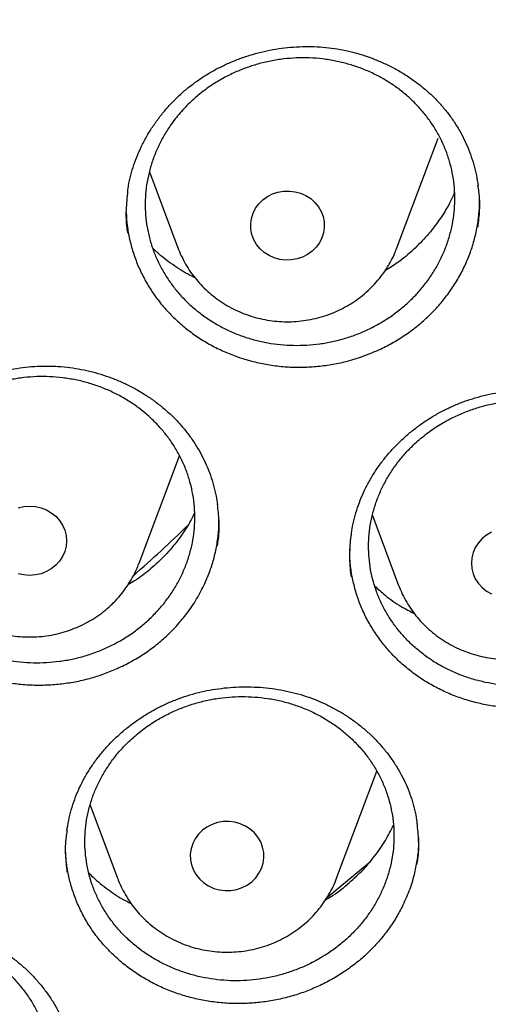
# Model space of a CAD drawing. Header units: millimetres. Extents: x 8 to 1233, y 12 to 1462.
# Tile 51 of 127: x 464.64 to 469.72, y 1260.83 to 1271.51. Entities that reach past the tile are written whole.
import ezdxf

# ---------------------------------------------------------------- set-up
doc = ezdxf.new("R2010")
doc.units = ezdxf.units.MM

msp = doc.modelspace()

# ---------------------------------------------------------------- linework, layer by layer
at = {"color": 7, "linetype": 'Continuous', "lineweight": 30}
for p, q in [((468.73, 1269.039), (469.177, 1270.227)), ((466.044, 1269.863), (466.354, 1269.039)), ((465.792, 1269.488), (465.792, 1269.462)), ((465.933, 1265.619), (466.371, 1266.782)), ((468.463, 1266.134), (468.748, 1265.377)), ((465.933, 1265.619), (465.931, 1265.613)), ((468.748, 1265.377), (468.752, 1265.368)), ((468.075, 1262.199), (468.512, 1263.36)), ((465.401, 1262.992), (465.699, 1262.199)), ((465.699, 1262.199), (465.701, 1262.194))]:
    msp.add_line(p, q, dxfattribs=at)
at = {"color": 7, "linetype": 'Continuous', "lineweight": 30, "flags": 128}
for points in [[(467.888, 1269.092), (467.853, 1269.044), (467.81, 1269.001), (467.76, 1268.965), (467.705, 1268.937), (467.646, 1268.918), (467.584, 1268.907), (467.521, 1268.905), (467.459, 1268.913), (467.399, 1268.93), (467.342, 1268.955), (467.29, 1268.988), (467.245, 1269.029), (467.207, 1269.076), (467.177, 1269.127), (467.156, 1269.183), (467.144, 1269.241), (467.143, 1269.3), (467.151, 1269.358), (467.169, 1269.414), (467.196, 1269.468), (467.231, 1269.516), (467.274, 1269.559), (467.324, 1269.595), (467.379, 1269.623), (467.438, 1269.642), (467.5, 1269.653), (467.563, 1269.655), (467.625, 1269.647), (467.685, 1269.63), (467.742, 1269.605), (467.794, 1269.572), (467.839, 1269.531), (467.877, 1269.484), (467.907, 1269.433), (467.928, 1269.377), (467.94, 1269.319), (467.941, 1269.26), (467.933, 1269.202), (467.915, 1269.146), (467.888, 1269.092)], [(464.621, 1266.217), (464.682, 1266.231), (464.745, 1266.235), (464.808, 1266.231), (464.869, 1266.217), (464.927, 1266.195), (464.98, 1266.164), (465.028, 1266.126), (465.069, 1266.081), (465.101, 1266.031), (465.125, 1265.976), (465.14, 1265.919), (465.145, 1265.86), (465.14, 1265.801), (465.125, 1265.744), (465.101, 1265.69), (465.069, 1265.64), (465.028, 1265.595)], [(469.755, 1265.953), (469.701, 1265.922), (469.654, 1265.884), (469.613, 1265.839)], [(469.613, 1265.839), (469.58, 1265.789), (469.556, 1265.734), (469.541, 1265.677), (469.537, 1265.618), (469.541, 1265.559), (469.556, 1265.502), (469.58, 1265.448), (469.613, 1265.398), (469.654, 1265.353), (469.701, 1265.315), (469.755, 1265.284)], [(465.028, 1265.595), (464.98, 1265.557), (464.927, 1265.526), (464.869, 1265.503), (464.808, 1265.49), (464.745, 1265.485), (464.682, 1265.49), (464.621, 1265.503)], [(466.619, 1262.72), (466.576, 1262.677), (466.541, 1262.628), (466.514, 1262.575), (466.496, 1262.519), (466.488, 1262.46), (466.489, 1262.401), (466.501, 1262.344), (466.522, 1262.288), (466.552, 1262.236), (466.59, 1262.19), (466.635, 1262.149), (466.687, 1262.116), (466.744, 1262.09), (466.804, 1262.074), (466.866, 1262.066), (466.929, 1262.067), (466.991, 1262.078), (467.05, 1262.098), (467.105, 1262.126), (467.155, 1262.162), (467.198, 1262.204), (467.233, 1262.253), (467.26, 1262.306), (467.278, 1262.363), (467.286, 1262.421), (467.285, 1262.48), (467.273, 1262.538), (467.252, 1262.593), (467.222, 1262.645), (467.184, 1262.692), (467.139, 1262.732), (467.087, 1262.766), (467.03, 1262.791), (466.97, 1262.808), (466.908, 1262.815), (466.845, 1262.814), (466.783, 1262.803), (466.724, 1262.783), (466.669, 1262.755), (466.619, 1262.72)], [(467.982, 1262.001), (468.089, 1262.087), (468.446, 1262.385)]]:
    msp.add_lwpolyline(points, dxfattribs=at)
at = {"color": 7, "linetype": 'Continuous', "lineweight": 30}
msp.add_arc((453.119, 1279.94), 19.278, 311.4265, 313.8027, dxfattribs=at)
for points, knots in [([(417.449, 1280.838), (417.446, 1280.803), (417.442, 1280.732), (417.435, 1280.615), (417.429, 1280.49), (417.421, 1280.359), (417.412, 1280.218), (417.405, 1280.067), (417.396, 1279.888), (417.387, 1279.679), (417.379, 1279.439), (417.372, 1279.15), (417.367, 1278.808), (417.366, 1278.409), (417.37, 1277.982), (417.383, 1277.493), (417.406, 1276.951), (417.442, 1276.366), (417.489, 1275.778), (417.547, 1275.193), (417.617, 1274.61), (417.711, 1273.929), (417.837, 1273.152), (418.004, 1272.282), (418.156, 1271.593), (418.279, 1271.082), (418.364, 1270.747), (418.452, 1270.418), (418.539, 1270.103), (418.623, 1269.811), (418.701, 1269.546), (418.775, 1269.307), (418.842, 1269.095), (418.902, 1268.908), (418.955, 1268.748), (419, 1268.613), (419.036, 1268.505), (419.067, 1268.416), (419.096, 1268.33), (419.131, 1268.231), (419.173, 1268.112), (419.227, 1267.962), (419.293, 1267.778), (419.375, 1267.559), (419.469, 1267.311), (419.578, 1267.034), (419.699, 1266.733), (419.829, 1266.419), (420.043, 1265.92), (420.345, 1265.253), (420.733, 1264.458), (421.119, 1263.718), (421.5, 1263.031), (421.892, 1262.362), (422.333, 1261.648), (422.831, 1260.888), (423.393, 1260.084), (423.98, 1259.296), (424.516, 1258.618), (424.997, 1258.039), (425.419, 1257.551), (425.864, 1257.056), (426.333, 1256.555), (426.792, 1256.085), (427.237, 1255.646), (427.665, 1255.238), (428.111, 1254.829), (428.572, 1254.42), (428.987, 1254.066), (429.341, 1253.773), (429.623, 1253.544), (429.887, 1253.335), (430.131, 1253.145), (430.356, 1252.973), (430.568, 1252.813), (430.765, 1252.667), (430.945, 1252.536), (431.081, 1252.438), (431.177, 1252.369), (431.235, 1252.328), (431.285, 1252.292), (431.341, 1252.253), (431.417, 1252.199), (431.517, 1252.13), (431.639, 1252.045), (431.785, 1251.945), (431.952, 1251.831), (432.232, 1251.644), (432.62, 1251.391), (433.116, 1251.079), (433.626, 1250.769), (434.149, 1250.464), (434.686, 1250.162), (435.271, 1249.848), (435.906, 1249.522), (436.592, 1249.187), (437.291, 1248.865), (438.063, 1248.529), (438.902, 1248.189), (439.807, 1247.849), (440.706, 1247.539), (441.599, 1247.257), (442.485, 1247.002), (443.362, 1246.773), (444.234, 1246.567), (445.148, 1246.375), (446.108, 1246.199), (447.115, 1246.042), (448.127, 1245.913), (449.142, 1245.812), (450.16, 1245.739), (451.179, 1245.694), (452.2, 1245.677), (453.22, 1245.688), (454.24, 1245.728), (455.258, 1245.796), (456.274, 1245.891), (457.287, 1246.015), (458.298, 1246.166), (459.301, 1246.345), (460.295, 1246.55), (461.281, 1246.782), (462.264, 1247.042), (463.173, 1247.31), (464.009, 1247.579), (464.779, 1247.845), (465.553, 1248.134), (466.339, 1248.447), (467.137, 1248.788), (467.945, 1249.156), (468.757, 1249.552), (469.573, 1249.975), (470.234, 1250.34), (470.737, 1250.631), (471.075, 1250.831), (471.393, 1251.024), (471.688, 1251.207), (471.96, 1251.38), (472.211, 1251.541), (472.439, 1251.692), (472.647, 1251.831), (472.831, 1251.956), (472.992, 1252.066), (473.13, 1252.162), (473.249, 1252.246), (473.344, 1252.313), (473.426, 1252.372), (473.508, 1252.43), (473.604, 1252.499), (473.726, 1252.588), (473.876, 1252.698), (474.053, 1252.829), (474.248, 1252.976), (474.453, 1253.133), (474.664, 1253.297), (474.942, 1253.516), (475.288, 1253.795), (475.705, 1254.143), (476.137, 1254.516), (476.583, 1254.914), (477.042, 1255.339), (477.465, 1255.746), (477.85, 1256.129), (478.19, 1256.477), (478.52, 1256.825), (478.835, 1257.167), (479.134, 1257.499), (479.431, 1257.84), (479.726, 1258.187), (480.017, 1258.539), (480.287, 1258.875), (480.539, 1259.197), (480.773, 1259.504), (480.99, 1259.795), (481.189, 1260.067), (481.376, 1260.329), (481.562, 1260.594), (481.757, 1260.879), (481.965, 1261.189), (482.184, 1261.524), (482.414, 1261.887), (482.654, 1262.276), (482.903, 1262.693), (483.139, 1263.104), (483.362, 1263.505), (483.571, 1263.892), (483.781, 1264.294), (483.984, 1264.698), (484.192, 1265.127), (484.399, 1265.57), (484.602, 1266.024), (484.784, 1266.45), (484.948, 1266.848), (485.094, 1267.216), (485.224, 1267.555), (485.32, 1267.815), (485.387, 1268), (485.428, 1268.114), (485.462, 1268.21), (485.488, 1268.287), (485.51, 1268.348), (485.531, 1268.41), (485.557, 1268.486), (485.592, 1268.587), (485.633, 1268.712), (485.691, 1268.885), (485.761, 1269.104), (485.844, 1269.367), (485.929, 1269.647), (486.016, 1269.943), (486.108, 1270.269), (486.204, 1270.625), (486.304, 1271.013), (486.403, 1271.422), (486.501, 1271.851), (486.597, 1272.302), (486.69, 1272.773), (486.78, 1273.263), (486.874, 1273.838), (486.967, 1274.483), (487.052, 1275.186), (487.119, 1275.866), (487.169, 1276.523), (487.204, 1277.158), (487.226, 1277.768), (487.234, 1278.284), (487.234, 1278.709), (487.23, 1279.05), (487.222, 1279.377), (487.213, 1279.685), (487.201, 1279.968), (487.189, 1280.223), (487.177, 1280.45), (487.164, 1280.652), (487.155, 1280.779), (487.151, 1280.838)], [0, 0, 0, 0, 0.000951, 0.00193, 0.003036, 0.004253, 0.00557, 0.006974, 0.008466, 0.010552, 0.012788, 0.015174, 0.018604, 0.022304, 0.026272, 0.03051, 0.035893, 0.041374, 0.046842, 0.052297, 0.05774, 0.063171, 0.071403, 0.079606, 0.08778, 0.090983, 0.094182, 0.097376, 0.100428, 0.103231, 0.105785, 0.10809, 0.110147, 0.111955, 0.113514, 0.114824, 0.115886, 0.11666, 0.117435, 0.118394, 0.119556, 0.120935, 0.1228, 0.124954, 0.127398, 0.13013, 0.133153, 0.136345, 0.139516, 0.148103, 0.156499, 0.163834, 0.171017, 0.178053, 0.185051, 0.193961, 0.202877, 0.211797, 0.220722, 0.226386, 0.232222, 0.238233, 0.244421, 0.250785, 0.255992, 0.261311, 0.266742, 0.272285, 0.27791, 0.281398, 0.284646, 0.287656, 0.290428, 0.29296, 0.295254, 0.297539, 0.299525, 0.301212, 0.30203, 0.302668, 0.303133, 0.303663, 0.304513, 0.305603, 0.306931, 0.308499, 0.310306, 0.312352, 0.317473, 0.322688, 0.327986, 0.333366, 0.338829, 0.344373, 0.351014, 0.357768, 0.364616, 0.371408, 0.380055, 0.388561, 0.396927, 0.405153, 0.413239, 0.421184, 0.429005, 0.436806, 0.445722, 0.454637, 0.463552, 0.472466, 0.481381, 0.490295, 0.499209, 0.508124, 0.517038, 0.525953, 0.534867, 0.543782, 0.552713, 0.561687, 0.570523, 0.5794, 0.588317, 0.597276, 0.604345, 0.611477, 0.618749, 0.626162, 0.633856, 0.641696, 0.649684, 0.657818, 0.6661, 0.66977, 0.673275, 0.676573, 0.679664, 0.682548, 0.68518, 0.687612, 0.689845, 0.691879, 0.693551, 0.69506, 0.69637, 0.697452, 0.698185, 0.699064, 0.700127, 0.701374, 0.703099, 0.705086, 0.707304, 0.709618, 0.712011, 0.714483, 0.719094, 0.723957, 0.729073, 0.73444, 0.74006, 0.745932, 0.750271, 0.754723, 0.759079, 0.763274, 0.767308, 0.77118, 0.775537, 0.779669, 0.783577, 0.787261, 0.790789, 0.794084, 0.797145, 0.799974, 0.80285, 0.805987, 0.809384, 0.813035, 0.816945, 0.821115, 0.825545, 0.830235, 0.834102, 0.838129, 0.842317, 0.846532, 0.850561, 0.855429, 0.859991, 0.864249, 0.8682, 0.871847, 0.875187, 0.878223, 0.879511, 0.880626, 0.881559, 0.88231, 0.882879, 0.883358, 0.884118, 0.885104, 0.886317, 0.887757, 0.890141, 0.892692, 0.895393, 0.898241, 0.901239, 0.90476, 0.908466, 0.912357, 0.916434, 0.920696, 0.925143, 0.929775, 0.934543, 0.941328, 0.94789, 0.954228, 0.960343, 0.966236, 0.971905, 0.977351, 0.980594, 0.983753, 0.986827, 0.989704, 0.992312, 0.994612, 0.996657, 0.99845, 1, 1, 1, 1]), ([(420.062, 1274.36), (420.064, 1274.346), (420.086, 1274.167), (420.138, 1273.824), (420.218, 1273.333), (420.308, 1272.842), (420.405, 1272.353), (420.512, 1271.866), (420.626, 1271.381), (420.749, 1270.897), (420.881, 1270.415), (421.02, 1269.935), (421.169, 1269.457), (421.325, 1268.982), (421.49, 1268.509), (421.662, 1268.039), (421.843, 1267.572), (422.032, 1267.107), (422.229, 1266.645), (422.435, 1266.187), (422.648, 1265.731), (422.868, 1265.279), (423.097, 1264.83), (423.334, 1264.385), (423.578, 1263.944), (423.83, 1263.506), (424.089, 1263.072), (424.356, 1262.643), (424.63, 1262.217), (424.912, 1261.796), (425.201, 1261.379), (425.497, 1260.966), (425.801, 1260.559), (426.111, 1260.155), (426.428, 1259.757), (426.753, 1259.363), (427.084, 1258.975), (427.421, 1258.592), (427.766, 1258.213), (428.116, 1257.841), (428.474, 1257.473), (428.837, 1257.111), (429.207, 1256.755), (429.583, 1256.405), (429.965, 1256.06), (430.353, 1255.721), (430.747, 1255.388), (431.147, 1255.061), (431.552, 1254.741), (431.962, 1254.426), (432.379, 1254.118), (432.8, 1253.816), (433.227, 1253.521), (433.658, 1253.233), (434.095, 1252.951), (434.536, 1252.675), (434.983, 1252.407), (435.433, 1252.145), (435.889, 1251.891), (436.348, 1251.643), (436.812, 1251.402), (437.28, 1251.169), (437.752, 1250.942), (438.228, 1250.723), (438.708, 1250.512), (439.191, 1250.307), (439.677, 1250.11), (440.168, 1249.921), (440.661, 1249.739), (441.157, 1249.565), (441.657, 1249.398), (442.159, 1249.239), (442.664, 1249.088), (443.171, 1248.944), (443.681, 1248.808), (444.193, 1248.68), (444.707, 1248.56), (445.224, 1248.448), (445.742, 1248.343), (446.262, 1248.247), (446.784, 1248.159), (447.307, 1248.078), (447.831, 1248.006), (448.357, 1247.941), (448.883, 1247.885), (449.411, 1247.837), (449.939, 1247.797), (450.468, 1247.765), (450.997, 1247.741), (451.527, 1247.725), (452.057, 1247.717), (452.587, 1247.717), (453.117, 1247.726), (453.647, 1247.742), (454.176, 1247.767), (454.705, 1247.8), (455.233, 1247.841), (455.76, 1247.889), (456.287, 1247.946), (456.812, 1248.012), (457.337, 1248.085), (457.86, 1248.166), (458.381, 1248.255), (458.901, 1248.352), (459.419, 1248.457), (459.935, 1248.57), (460.449, 1248.691), (460.961, 1248.819), (461.471, 1248.956), (461.978, 1249.1), (462.483, 1249.252), (462.985, 1249.412), (463.484, 1249.579), (463.98, 1249.754), (464.473, 1249.937), (464.963, 1250.127), (465.449, 1250.324), (465.932, 1250.529), (466.412, 1250.741), (466.887, 1250.961), (467.359, 1251.188), (467.827, 1251.422), (468.29, 1251.663), (468.749, 1251.911), (469.204, 1252.167), (469.655, 1252.429), (470.101, 1252.698), (470.542, 1252.974), (470.978, 1253.256), (471.409, 1253.546), (471.835, 1253.841), (472.256, 1254.144), (472.672, 1254.452), (473.082, 1254.767), (473.487, 1255.088), (473.886, 1255.416), (474.279, 1255.749), (474.667, 1256.088), (475.048, 1256.434), (475.424, 1256.785), (475.793, 1257.141), (476.156, 1257.504), (476.513, 1257.872), (476.863, 1258.245), (477.207, 1258.624), (477.544, 1259.007), (477.875, 1259.396), (478.198, 1259.79), (478.515, 1260.189), (478.825, 1260.593), (479.128, 1261.001), (479.423, 1261.414), (479.712, 1261.831), (479.993, 1262.253), (480.267, 1262.679), (480.533, 1263.109), (480.792, 1263.543), (481.043, 1263.981), (481.286, 1264.423), (481.522, 1264.868), (481.75, 1265.317), (481.971, 1265.77), (482.183, 1266.225), (482.387, 1266.684), (482.584, 1267.146), (482.772, 1267.611), (482.952, 1268.079), (483.125, 1268.549), (483.288, 1269.022), (483.444, 1269.498), (483.592, 1269.976), (483.731, 1270.456), (483.861, 1270.938), (483.984, 1271.422), (484.098, 1271.907), (484.203, 1272.395), (484.3, 1272.884), (484.389, 1273.374), (484.468, 1273.866), (484.526, 1274.255), (484.554, 1274.48), (484.561, 1274.54)], [0, 0, 0, 0, 0.000487, 0.006121, 0.011754, 0.017387, 0.023021, 0.028654, 0.034288, 0.039922, 0.045555, 0.051189, 0.056822, 0.062456, 0.06809, 0.073724, 0.079357, 0.084991, 0.090625, 0.096259, 0.101893, 0.107527, 0.113161, 0.118796, 0.12443, 0.130064, 0.135698, 0.141333, 0.146967, 0.152602, 0.158236, 0.163871, 0.169506, 0.17514, 0.180775, 0.18641, 0.192045, 0.19768, 0.203315, 0.20895, 0.214585, 0.22022, 0.225855, 0.23149, 0.237126, 0.242761, 0.248397, 0.254032, 0.259668, 0.265303, 0.270939, 0.276574, 0.28221, 0.287846, 0.293482, 0.299117, 0.304753, 0.310389, 0.316025, 0.321661, 0.327297, 0.332933, 0.338569, 0.344205, 0.349841, 0.355478, 0.361114, 0.36675, 0.372386, 0.378023, 0.383659, 0.389295, 0.394932, 0.400568, 0.406204, 0.411841, 0.417477, 0.423114, 0.42875, 0.434387, 0.440023, 0.44566, 0.451296, 0.456933, 0.462569, 0.468206, 0.473842, 0.479479, 0.485115, 0.490752, 0.496388, 0.502025, 0.507662, 0.513298, 0.518935, 0.524571, 0.530208, 0.535845, 0.541481, 0.547118, 0.552754, 0.558391, 0.564027, 0.569664, 0.5753, 0.580937, 0.586573, 0.59221, 0.597846, 0.603483, 0.609119, 0.614756, 0.620392, 0.626028, 0.631665, 0.637301, 0.642937, 0.648574, 0.65421, 0.659846, 0.665482, 0.671118, 0.676754, 0.682391, 0.688027, 0.693663, 0.699299, 0.704935, 0.710571, 0.716206, 0.721842, 0.727478, 0.733114, 0.73875, 0.744385, 0.750021, 0.755656, 0.761292, 0.766927, 0.772563, 0.778198, 0.783834, 0.789469, 0.795104, 0.800739, 0.806374, 0.812009, 0.817644, 0.823279, 0.828914, 0.834549, 0.840184, 0.845819, 0.851453, 0.857088, 0.862722, 0.868357, 0.873991, 0.879626, 0.88526, 0.890894, 0.896529, 0.902163, 0.907797, 0.913431, 0.919065, 0.924699, 0.930333, 0.935967, 0.9416, 0.947234, 0.952868, 0.958502, 0.964135, 0.969769, 0.975403, 0.981036, 0.98667, 0.992303, 0.997937, 1, 1, 1, 1]), ([(466.542, 1270.834), (466.559, 1270.846), (466.609, 1270.882), (466.697, 1270.938), (466.807, 1270.998), (466.922, 1271.051), (467.04, 1271.098), (467.163, 1271.138), (467.288, 1271.171), (467.415, 1271.196), (467.543, 1271.213), (467.672, 1271.222), (467.8, 1271.224), (467.927, 1271.217), (468.052, 1271.202), (468.175, 1271.18), (468.297, 1271.15), (468.417, 1271.112), (468.535, 1271.066), (468.65, 1271.014), (468.761, 1270.954), (468.868, 1270.887), (468.969, 1270.814), (469.063, 1270.736), (469.151, 1270.652), (469.231, 1270.564), (469.305, 1270.472), (469.371, 1270.374), (469.431, 1270.272), (469.483, 1270.165), (469.528, 1270.054), (469.565, 1269.94), (469.593, 1269.826), (469.605, 1269.75), (469.611, 1269.713)], [0, 0, 0, 0, 0.015685, 0.046827, 0.07813, 0.109664, 0.141401, 0.173298, 0.205301, 0.237347, 0.26935, 0.301241, 0.332962, 0.364465, 0.395703, 0.426753, 0.458077, 0.489771, 0.521765, 0.553974, 0.586302, 0.618639, 0.650858, 0.682869, 0.714597, 0.745986, 0.777109, 0.808558, 0.840334, 0.872389, 0.904662, 0.937086, 0.969585, 1, 1, 1, 1]), ([(466.497, 1270.627), (466.531, 1270.657), (466.599, 1270.717), (466.711, 1270.799), (466.831, 1270.873), (466.957, 1270.937), (467.087, 1270.99), (467.221, 1271.034), (467.359, 1271.067), (467.5, 1271.089), (467.641, 1271.1), (467.782, 1271.101), (467.924, 1271.09), (468.064, 1271.067), (468.199, 1271.034), (468.332, 1270.991), (468.461, 1270.937), (468.584, 1270.873), (468.699, 1270.8), (468.808, 1270.718), (468.909, 1270.627), (469.002, 1270.528), (469.084, 1270.423), (469.157, 1270.312), (469.219, 1270.195), (469.271, 1270.072), (469.31, 1269.947), (469.339, 1269.819), (469.355, 1269.688), (469.36, 1269.556), (469.352, 1269.425), (469.333, 1269.295), (469.302, 1269.165), (469.259, 1269.038), (469.206, 1268.916), (469.142, 1268.798), (469.066, 1268.684), (468.981, 1268.577), (468.887, 1268.477), (468.785, 1268.385), (468.674, 1268.3), (468.556, 1268.224), (468.432, 1268.159), (468.304, 1268.102), (468.169, 1268.056), (468.031, 1268.02), (467.892, 1267.995), (467.752, 1267.982), (467.609, 1267.979), (467.467, 1267.987), (467.328, 1268.006), (467.192, 1268.036), (467.057, 1268.077), (466.927, 1268.129), (466.804, 1268.19), (466.686, 1268.261), (466.575, 1268.341), (466.471, 1268.43), (466.377, 1268.526), (466.293, 1268.63), (466.217, 1268.74), (466.152, 1268.857), (466.098, 1268.977), (466.055, 1269.101), (466.024, 1269.23), (466.004, 1269.36), (465.997, 1269.491), (466.001, 1269.622), (466.018, 1269.754), (466.046, 1269.884), (466.086, 1270.01), (466.136, 1270.134), (466.199, 1270.254), (466.278, 1270.378), (466.375, 1270.505), (466.456, 1270.586), (466.497, 1270.627)], [0, 0, 0, 0, 0.0132271, 0.0264541, 0.0400655, 0.0536769, 0.0669039, 0.0801309, 0.093742, 0.107353, 0.1205841, 0.1338152, 0.1474304, 0.1610457, 0.1742817, 0.1875178, 0.2011382, 0.2147586, 0.2279976, 0.2412365, 0.2548601, 0.2684837, 0.2817223, 0.2949608, 0.3085841, 0.3222075, 0.3354424, 0.3486774, 0.3622971, 0.3759169, 0.3891467, 0.4023765, 0.4159909, 0.4296053, 0.4428307, 0.456056, 0.4696657, 0.4832754, 0.4964989, 0.5097224, 0.52333, 0.5369376, 0.5501627, 0.5633878, 0.5769969, 0.5906061, 0.6038355, 0.617065, 0.6306785, 0.644292, 0.6575267, 0.6707613, 0.6843802, 0.6979991, 0.7112375, 0.7244759, 0.7380988, 0.7517218, 0.7649608, 0.7781998, 0.7918236, 0.8054475, 0.8186838, 0.8319201, 0.8455413, 0.8591624, 0.8723939, 0.8856253, 0.8992415, 0.9128576, 0.9260841, 0.9393107, 0.9529216, 0.9665326, 0.9831735, 1, 1, 1, 1]), ([(465.808, 1269.644), (465.809, 1269.657), (465.815, 1269.709), (465.835, 1269.798), (465.866, 1269.912), (465.906, 1270.024), (465.955, 1270.135), (466.011, 1270.244), (466.076, 1270.349), (466.148, 1270.45), (466.226, 1270.547), (466.311, 1270.639), (466.402, 1270.724), (466.48, 1270.789), (466.528, 1270.824), (466.542, 1270.834)], [0, 0, 0, 0, 0.028086, 0.111595, 0.195809, 0.280676, 0.366076, 0.451858, 0.537852, 0.623857, 0.709658, 0.795096, 0.880044, 0.964412, 1, 1, 1, 1]), ([(469.61, 1269.266), (469.617, 1269.326), (469.631, 1269.454), (469.628, 1269.605), (469.613, 1269.694), (469.609, 1269.717)], [0, 0, 0, 0, 0.403323, 0.846253, 1, 1, 1, 1]), ([(465.808, 1269.653), (465.801, 1269.586), (465.787, 1269.452), (465.79, 1269.299), (465.805, 1269.215), (465.808, 1269.196)], [0, 0, 0, 0, 0.4389, 0.876364, 1, 1, 1, 1]), ([(469.355, 1269.64), (469.338, 1269.601), (469.292, 1269.497), (469.192, 1269.34), (469.061, 1269.17), (468.909, 1269.016), (468.755, 1268.886), (468.646, 1268.817), (468.598, 1268.787)], [0, 0, 0, 0, 0.114502, 0.300242, 0.486051, 0.672452, 0.85826, 1, 1, 1, 1]), ([(468.534, 1267.932), (468.581, 1267.956), (468.677, 1268.002), (468.812, 1268.086), (468.942, 1268.181), (469.063, 1268.285), (469.173, 1268.398), (469.272, 1268.518), (469.361, 1268.646), (469.438, 1268.781), (469.502, 1268.92), (469.553, 1269.062), (469.592, 1269.21), (469.617, 1269.359), (469.628, 1269.477), (469.626, 1269.543), (469.626, 1269.56)], [0, 0, 0, 0, 0.074126, 0.148255, 0.224544, 0.300831, 0.374786, 0.448742, 0.524862, 0.600982, 0.674764, 0.748546, 0.824481, 0.900416, 0.97405, 1, 1, 1, 1]), ([(465.792, 1269.423), (465.795, 1269.375), (465.801, 1269.278), (465.827, 1269.133), (465.866, 1268.989), (465.918, 1268.847), (465.983, 1268.71), (466.06, 1268.58), (466.148, 1268.456), (466.249, 1268.339), (466.36, 1268.23), (466.48, 1268.132), (466.608, 1268.043), (466.745, 1267.964), (466.889, 1267.897), (467.038, 1267.841), (467.191, 1267.798), (467.35, 1267.766), (467.511, 1267.747), (467.672, 1267.741), (467.833, 1267.748), (467.995, 1267.767), (468.168, 1267.801), (468.349, 1267.854), (468.472, 1267.906), (468.534, 1267.932)], [0, 0, 0, 0, 0.041032, 0.083014, 0.124998, 0.168186, 0.211372, 0.253474, 0.295575, 0.338902, 0.382229, 0.424274, 0.46632, 0.509583, 0.552845, 0.59492, 0.636995, 0.680295, 0.723595, 0.765613, 0.807631, 0.850868, 0.894104, 0.946762, 1, 1, 1, 1]), ([(466.54, 1268.714), (466.536, 1268.715), (466.466, 1268.746), (466.341, 1268.825), (466.189, 1268.93), (466.109, 1269.007), (466.08, 1269.035)], [0, 0, 0, 0, 0.0184445, 0.400909, 0.7821568, 1, 1, 1, 1]), ([(466.355, 1269.037), (466.357, 1269.032), (466.369, 1268.995), (466.401, 1268.928), (466.449, 1268.839), (466.505, 1268.755), (466.569, 1268.675), (466.639, 1268.6), (466.715, 1268.531), (466.797, 1268.469), (466.884, 1268.413), (466.976, 1268.364), (467.071, 1268.323), (467.17, 1268.289), (467.272, 1268.263), (467.375, 1268.246), (467.48, 1268.237), (467.585, 1268.236), (467.69, 1268.244), (467.794, 1268.26), (467.897, 1268.284), (467.997, 1268.316), (468.093, 1268.357), (468.186, 1268.405), (468.275, 1268.46), (468.358, 1268.522), (468.436, 1268.591), (468.507, 1268.666), (468.573, 1268.746), (468.61, 1268.804), (468.629, 1268.833)], [0, 0, 0, 0, 0.0060244, 0.0422827, 0.0785801, 0.114927, 0.1513323, 0.1878023, 0.2243413, 0.2609511, 0.2976316, 0.3343808, 0.371195, 0.4080693, 0.4449977, 0.4819732, 0.5189886, 0.5560358, 0.5931065, 0.6301892, 0.6672745, 0.7043529, 0.7414143, 0.7784486, 0.8154459, 0.8523964, 0.8892911, 0.9261221, 0.9628833, 1, 1, 1, 1]), ([(468.629, 1268.833), (468.641, 1268.853), (468.67, 1268.902), (468.704, 1268.971), (468.723, 1269.022), (468.73, 1269.04)], [0, 0, 0, 0, 0.300658, 0.741269, 1, 1, 1, 1]), ([(462.997, 1266.298), (463.001, 1266.317), (463.013, 1266.373), (463.04, 1266.467), (463.081, 1266.578), (463.13, 1266.687), (463.186, 1266.794), (463.251, 1266.897), (463.323, 1266.997), (463.402, 1267.093), (463.487, 1267.183), (463.579, 1267.268), (463.676, 1267.347), (463.778, 1267.419), (463.883, 1267.484), (463.994, 1267.542), (464.108, 1267.594), (464.227, 1267.639), (464.35, 1267.677), (464.476, 1267.708), (464.604, 1267.732), (464.734, 1267.748), (464.863, 1267.756), (464.992, 1267.756), (465.119, 1267.748), (465.244, 1267.732), (465.366, 1267.709), (465.487, 1267.677), (465.606, 1267.639), (465.723, 1267.592), (465.837, 1267.539), (465.947, 1267.478), (466.052, 1267.411), (466.152, 1267.337), (466.247, 1267.258), (466.334, 1267.173), (466.415, 1267.083), (466.488, 1266.989), (466.554, 1266.891), (466.612, 1266.789), (466.663, 1266.683), (466.707, 1266.573), (466.742, 1266.46), (466.768, 1266.353), (466.779, 1266.282), (466.783, 1266.251)], [0, 0, 0, 0, 0.0115983, 0.0349683, 0.0584484, 0.0820839, 0.1058513, 0.1297177, 0.1536425, 0.1775747, 0.2014534, 0.2252308, 0.2488645, 0.2723206, 0.2955659, 0.318644, 0.3419003, 0.3654166, 0.3891426, 0.4130164, 0.4369669, 0.4609088, 0.48475, 0.5084216, 0.5318655, 0.555039, 0.5779938, 0.6011786, 0.624588, 0.6481936, 0.6719551, 0.6958253, 0.7197528, 0.7436791, 0.7675474, 0.791319, 0.8149659, 0.8384759, 0.8618561, 0.8853568, 0.9090258, 0.9328436, 0.9567817, 0.9808047, 1, 1, 1, 1]), ([(463.677, 1267.176), (463.711, 1267.206), (463.779, 1267.266), (463.891, 1267.347), (464.011, 1267.42), (464.137, 1267.483), (464.267, 1267.536), (464.401, 1267.578), (464.54, 1267.611), (464.681, 1267.632), (464.822, 1267.643), (464.963, 1267.642), (465.104, 1267.63), (465.244, 1267.608), (465.38, 1267.574), (465.512, 1267.531), (465.641, 1267.476), (465.764, 1267.412), (465.88, 1267.339), (465.988, 1267.257), (466.089, 1267.166), (466.182, 1267.067), (466.264, 1266.962), (466.336, 1266.852), (466.399, 1266.734), (466.45, 1266.612), (466.49, 1266.487), (466.518, 1266.36), (466.534, 1266.23), (466.538, 1266.098), (466.531, 1265.968), (466.512, 1265.838), (466.48, 1265.709), (466.437, 1265.583), (466.383, 1265.462), (466.319, 1265.345), (466.243, 1265.232), (466.157, 1265.125), (466.063, 1265.027), (465.961, 1264.935), (465.85, 1264.851), (465.731, 1264.776), (465.608, 1264.711), (465.479, 1264.656), (465.345, 1264.61), (465.207, 1264.575), (465.068, 1264.552), (464.927, 1264.538), (464.785, 1264.536), (464.643, 1264.545), (464.503, 1264.565), (464.367, 1264.595), (464.232, 1264.637), (464.102, 1264.689), (463.979, 1264.75), (463.862, 1264.821), (463.75, 1264.901), (463.647, 1264.991), (463.553, 1265.087), (463.469, 1265.19), (463.393, 1265.3), (463.328, 1265.416), (463.275, 1265.536), (463.232, 1265.66), (463.201, 1265.788), (463.182, 1265.918), (463.174, 1266.048), (463.179, 1266.179), (463.196, 1266.31), (463.224, 1266.439), (463.264, 1266.565), (463.315, 1266.687), (463.377, 1266.807), (463.457, 1266.93), (463.555, 1267.056), (463.636, 1267.136), (463.677, 1267.176)], [0, 0, 0, 0, 0.0132244, 0.0264489, 0.0400575, 0.0536662, 0.0668906, 0.080115, 0.0937235, 0.1073319, 0.1205592, 0.1337864, 0.1473976, 0.1610089, 0.1742412, 0.1874735, 0.20109, 0.2147064, 0.2279434, 0.2411804, 0.2548018, 0.2684232, 0.2816623, 0.2949015, 0.3085254, 0.3221492, 0.3353872, 0.3486251, 0.3622479, 0.3758707, 0.3891045, 0.4023384, 0.415957, 0.4295756, 0.4428042, 0.4560329, 0.4696461, 0.4832593, 0.4964839, 0.5097085, 0.5233174, 0.5369264, 0.5501499, 0.5633735, 0.5769812, 0.5905888, 0.6038147, 0.6170407, 0.6306506, 0.6442605, 0.6574911, 0.6707218, 0.6843365, 0.6979513, 0.711187, 0.7244227, 0.7380427, 0.7516627, 0.7649016, 0.7781404, 0.7917639, 0.8053873, 0.818626, 0.8318647, 0.8454882, 0.8591117, 0.8723471, 0.8855824, 0.8992025, 0.9128227, 0.9260529, 0.9392832, 0.9528981, 0.9665129, 0.9831635, 1, 1, 1, 1]), ([(469.315, 1267.312), (469.334, 1267.321), (469.392, 1267.346), (469.49, 1267.384), (469.61, 1267.421), (469.734, 1267.452), (469.86, 1267.475), (469.988, 1267.491), (470.117, 1267.499), (470.247, 1267.499), (470.375, 1267.492), (470.502, 1267.476), (470.627, 1267.453), (470.749, 1267.423), (470.867, 1267.385), (470.981, 1267.34), (471.092, 1267.287), (471.2, 1267.227), (471.304, 1267.16), (471.404, 1267.087), (471.498, 1267.007), (471.587, 1266.922), (471.668, 1266.831), (471.742, 1266.737), (471.808, 1266.639), (471.866, 1266.537), (471.916, 1266.433), (471.958, 1266.325), (471.992, 1266.213), (472.017, 1266.11), (472.026, 1266.044), (472.03, 1266.017)], [0, 0, 0, 0, 0.017533, 0.052245, 0.087141, 0.122302, 0.157694, 0.193269, 0.228964, 0.264709, 0.300404, 0.335975, 0.371356, 0.406495, 0.441343, 0.476015, 0.511014, 0.546435, 0.582199, 0.618212, 0.654365, 0.690541, 0.726595, 0.762425, 0.797948, 0.833101, 0.86797, 0.903205, 0.938786, 0.974663, 1, 1, 1, 1]), ([(468.909, 1266.9), (468.877, 1266.868), (468.813, 1266.805), (468.728, 1266.699), (468.651, 1266.587), (468.584, 1266.47), (468.529, 1266.349), (468.485, 1266.225), (468.451, 1266.096), (468.43, 1265.966), (468.421, 1265.836), (468.423, 1265.706), (468.437, 1265.576), (468.464, 1265.447), (468.502, 1265.323), (468.55, 1265.202), (468.611, 1265.085), (468.682, 1264.973), (468.762, 1264.868), (468.852, 1264.769), (468.952, 1264.678), (469.059, 1264.595), (469.174, 1264.521), (469.294, 1264.457), (469.422, 1264.402), (469.554, 1264.357), (469.69, 1264.323), (469.827, 1264.3), (469.969, 1264.287), (470.111, 1264.286), (470.252, 1264.295), (470.391, 1264.316), (470.53, 1264.347), (470.666, 1264.39), (470.796, 1264.442), (470.922, 1264.503), (471.043, 1264.575), (471.157, 1264.656), (471.262, 1264.745), (471.359, 1264.841), (471.448, 1264.946), (471.528, 1265.056), (471.596, 1265.171), (471.655, 1265.291), (471.702, 1265.416), (471.738, 1265.544), (471.762, 1265.672), (471.774, 1265.802), (471.775, 1265.933), (471.764, 1266.064), (471.74, 1266.192), (471.706, 1266.317), (471.659, 1266.44), (471.601, 1266.559), (471.533, 1266.671), (471.456, 1266.778), (471.367, 1266.879), (471.27, 1266.972), (471.165, 1267.056), (471.052, 1267.132), (470.932, 1267.2), (470.806, 1267.257), (470.676, 1267.304), (470.542, 1267.341), (470.403, 1267.367), (470.262, 1267.382), (470.121, 1267.386), (469.981, 1267.379), (469.839, 1267.362), (469.7, 1267.333), (469.564, 1267.293), (469.433, 1267.244), (469.305, 1267.184), (469.172, 1267.108), (469.038, 1267.016), (468.952, 1266.939), (468.909, 1266.9)], [0, 0, 0, 0, 0.013222, 0.026444, 0.04005, 0.053656, 0.066877, 0.080099, 0.093705, 0.107311, 0.120535, 0.133759, 0.147366, 0.160974, 0.174204, 0.187433, 0.201046, 0.21466, 0.227896, 0.241132, 0.254752, 0.268372, 0.281612, 0.294852, 0.308477, 0.322102, 0.335343, 0.348584, 0.36221, 0.375835, 0.389072, 0.40231, 0.415932, 0.429554, 0.442785, 0.456016, 0.469632, 0.483248, 0.496472, 0.509697, 0.523307, 0.536916, 0.550138, 0.56336, 0.576966, 0.590571, 0.603794, 0.617017, 0.630623, 0.64423, 0.657458, 0.670685, 0.684296, 0.697908, 0.711142, 0.724376, 0.737994, 0.751612, 0.764851, 0.77809, 0.791714, 0.805338, 0.818579, 0.83182, 0.845446, 0.859072, 0.872311, 0.88555, 0.899173, 0.912797, 0.92603, 0.939263, 0.952881, 0.966499, 0.983156, 1, 1, 1, 1]), ([(468.236, 1265.932), (468.238, 1265.951), (468.246, 1266.01), (468.268, 1266.106), (468.301, 1266.22), (468.342, 1266.33), (468.391, 1266.438), (468.448, 1266.542), (468.514, 1266.645), (468.586, 1266.744), (468.666, 1266.839), (468.753, 1266.929), (468.846, 1267.014), (468.945, 1267.093), (469.048, 1267.166), (469.157, 1267.233), (469.246, 1267.28), (469.3, 1267.305), (469.315, 1267.312)], [0, 0, 0, 0, 0.033703, 0.101454, 0.168476, 0.234714, 0.300585, 0.366976, 0.433895, 0.501249, 0.56892, 0.636772, 0.704645, 0.77236, 0.839787, 0.906821, 0.973387, 1, 1, 1, 1]), ([(466.782, 1265.807), (466.786, 1265.832), (466.801, 1265.922), (466.804, 1266.073), (466.79, 1266.197), (466.783, 1266.255)], [0, 0, 0, 0, 0.1661961, 0.6077541, 1, 1, 1, 1]), ([(466.534, 1266.163), (466.514, 1266.122), (466.463, 1266.019), (466.356, 1265.865), (466.218, 1265.702), (466.06, 1265.554), (465.924, 1265.447), (465.836, 1265.396), (465.812, 1265.382)], [0, 0, 0, 0, 0.129331, 0.327861, 0.527024, 0.725554, 0.924158, 1, 1, 1, 1]), ([(466.646, 1265.398), (466.665, 1265.444), (466.705, 1265.536), (466.749, 1265.681), (466.78, 1265.829), (466.798, 1265.969), (466.799, 1266.058), (466.799, 1266.097)], [0, 0, 0, 0, 0.2063714, 0.4127503, 0.6251275, 0.8375006, 1, 1, 1, 1]), ([(462.963, 1266.038), (462.964, 1265.99), (462.966, 1265.892), (462.986, 1265.746), (463.019, 1265.601), (463.066, 1265.459), (463.125, 1265.32), (463.198, 1265.187), (463.281, 1265.061), (463.376, 1264.942), (463.482, 1264.83), (463.598, 1264.727), (463.723, 1264.634), (463.855, 1264.552), (463.996, 1264.479), (464.144, 1264.417), (464.295, 1264.369), (464.451, 1264.331), (464.612, 1264.306), (464.774, 1264.294), (464.935, 1264.295), (465.096, 1264.308), (465.257, 1264.333), (465.416, 1264.371), (465.568, 1264.421), (465.716, 1264.483), (465.86, 1264.556), (465.997, 1264.64), (466.124, 1264.733), (466.242, 1264.836), (466.352, 1264.949), (466.459, 1265.079), (466.561, 1265.228), (466.617, 1265.341), (466.646, 1265.398)], [0, 0, 0, 0, 0.029385, 0.060547, 0.090934, 0.121322, 0.152595, 0.183868, 0.214202, 0.244536, 0.275743, 0.30695, 0.33734, 0.36773, 0.398993, 0.430255, 0.460711, 0.491168, 0.522512, 0.553857, 0.584245, 0.614632, 0.645902, 0.677171, 0.707552, 0.737933, 0.769198, 0.800462, 0.830805, 0.861149, 0.892373, 0.923597, 0.96159, 1, 1, 1, 1]), ([(468.235, 1265.936), (468.233, 1265.927), (468.219, 1265.854), (468.215, 1265.712), (468.217, 1265.564), (468.232, 1265.485), (468.235, 1265.471)], [0, 0, 0, 0, 0.054162, 0.479508, 0.906217, 1, 1, 1, 1]), ([(470.956, 1264.234), (470.907, 1264.213), (470.81, 1264.171), (470.657, 1264.122), (470.499, 1264.083), (470.338, 1264.057), (470.177, 1264.044), (470.016, 1264.043), (469.854, 1264.055), (469.694, 1264.079), (469.539, 1264.116), (469.388, 1264.164), (469.241, 1264.225), (469.1, 1264.297), (468.968, 1264.38), (468.845, 1264.472), (468.729, 1264.574), (468.624, 1264.686), (468.53, 1264.805), (468.447, 1264.931), (468.375, 1265.064), (468.316, 1265.203), (468.271, 1265.345), (468.239, 1265.49), (468.219, 1265.632), (468.218, 1265.727), (468.217, 1265.772)], [0, 0, 0, 0, 0.0413, 0.082601, 0.125098, 0.167595, 0.208916, 0.250239, 0.292767, 0.335296, 0.376565, 0.417834, 0.460306, 0.502777, 0.543985, 0.585194, 0.627594, 0.669996, 0.711304, 0.752613, 0.795125, 0.837637, 0.878897, 0.920157, 0.962617, 1, 1, 1, 1]), ([(463.561, 1265.608), (463.573, 1265.58), (463.597, 1265.521), (463.643, 1265.434), (463.698, 1265.349), (463.761, 1265.268), (463.829, 1265.193), (463.905, 1265.123), (463.986, 1265.059), (464.072, 1265.002), (464.163, 1264.952), (464.258, 1264.909), (464.356, 1264.874), (464.457, 1264.847), (464.561, 1264.828), (464.665, 1264.818), (464.77, 1264.816), (464.876, 1264.822), (464.98, 1264.837), (465.083, 1264.859), (465.183, 1264.891), (465.28, 1264.93), (465.374, 1264.976), (465.463, 1265.031), (465.549, 1265.092), (465.601, 1265.138), (465.627, 1265.162)], [0, 0, 0, 0, 0.0370989, 0.0783195, 0.1195946, 0.1609345, 0.2023468, 0.2438369, 0.2854072, 0.327058, 0.3687874, 0.4105914, 0.4524647, 0.4944006, 0.5363915, 0.5784291, 0.6205044, 0.6626081, 0.7047276, 0.746852, 0.7889702, 0.8310711, 0.8731433, 0.9151752, 0.9571558, 1, 1, 1, 1]), ([(465.627, 1265.162), (465.644, 1265.178), (465.685, 1265.218), (465.745, 1265.287), (465.806, 1265.37), (465.86, 1265.457), (465.901, 1265.538), (465.922, 1265.591), (465.93, 1265.613)], [0, 0, 0, 0, 0.126076, 0.313692, 0.501099, 0.68812, 0.874752, 1, 1, 1, 1]), ([(468.489, 1265.369), (468.526, 1265.336), (468.614, 1265.255), (468.759, 1265.154), (468.871, 1265.096), (468.919, 1265.071)], [0, 0, 0, 0, 0.287245, 0.692286, 1, 1, 1, 1]), ([(468.753, 1265.368), (468.761, 1265.347), (468.781, 1265.295), (468.822, 1265.215), (468.875, 1265.129), (468.935, 1265.047), (469.002, 1264.97), (469.076, 1264.898), (469.156, 1264.833), (469.241, 1264.774), (469.33, 1264.722), (469.424, 1264.678), (469.522, 1264.641), (469.622, 1264.611), (469.725, 1264.59), (469.83, 1264.578), (469.935, 1264.573), (470.04, 1264.577), (470.144, 1264.59), (470.248, 1264.611), (470.349, 1264.64), (470.447, 1264.677), (470.542, 1264.722), (470.632, 1264.774), (470.718, 1264.833), (470.798, 1264.899), (470.872, 1264.971), (470.94, 1265.049), (471.001, 1265.132), (471.054, 1265.22), (471.095, 1265.301), (471.115, 1265.355), (471.123, 1265.376)], [0, 0, 0, 0, 0.022262, 0.055878, 0.089535, 0.123244, 0.15701, 0.190839, 0.224732, 0.258692, 0.292716, 0.326802, 0.360946, 0.395143, 0.429386, 0.463668, 0.497984, 0.532325, 0.566681, 0.601044, 0.635404, 0.669752, 0.704079, 0.738376, 0.772633, 0.806842, 0.840995, 0.875086, 0.909109, 0.943062, 0.976944, 1, 1, 1, 1]), ([(465.3, 1263.21), (465.309, 1263.228), (465.335, 1263.28), (465.385, 1263.366), (465.451, 1263.465), (465.526, 1263.561), (465.607, 1263.653), (465.696, 1263.74), (465.79, 1263.823), (465.891, 1263.899), (465.996, 1263.97), (466.106, 1264.033), (466.219, 1264.09), (466.336, 1264.139), (466.454, 1264.181), (466.575, 1264.215), (466.699, 1264.242), (466.825, 1264.261), (466.954, 1264.273), (467.083, 1264.277), (467.213, 1264.274), (467.343, 1264.263), (467.47, 1264.244), (467.595, 1264.217), (467.716, 1264.184), (467.833, 1264.143), (467.945, 1264.095), (468.054, 1264.04), (468.16, 1263.978), (468.262, 1263.909), (468.359, 1263.833), (468.45, 1263.752), (468.535, 1263.665), (468.614, 1263.572), (468.685, 1263.476), (468.749, 1263.375), (468.805, 1263.272), (468.852, 1263.165), (468.891, 1263.056), (468.922, 1262.945), (468.941, 1262.856), (468.947, 1262.805), (468.948, 1262.792)], [0, 0, 0, 0, 0.012667, 0.038054, 0.063559, 0.089232, 0.11505, 0.140981, 0.16698, 0.192996, 0.21896, 0.24482, 0.270528, 0.296046, 0.321337, 0.346434, 0.371731, 0.397321, 0.423152, 0.449156, 0.475256, 0.501363, 0.527372, 0.553206, 0.578803, 0.604113, 0.629184, 0.654489, 0.680059, 0.705852, 0.731824, 0.757924, 0.784096, 0.81028, 0.836411, 0.862444, 0.888348, 0.914106, 0.93972, 0.965442, 0.991337, 1, 1, 1, 1]), ([(465.834, 1263.695), (465.802, 1263.664), (465.738, 1263.601), (465.652, 1263.496), (465.575, 1263.385), (465.508, 1263.269), (465.452, 1263.149), (465.407, 1263.025), (465.374, 1262.898), (465.352, 1262.768), (465.343, 1262.639), (465.345, 1262.509), (465.359, 1262.38), (465.385, 1262.252), (465.422, 1262.127), (465.471, 1262.007), (465.531, 1261.89), (465.602, 1261.778), (465.682, 1261.673), (465.772, 1261.574), (465.871, 1261.483), (465.979, 1261.399), (466.093, 1261.326), (466.213, 1261.261), (466.341, 1261.205), (466.473, 1261.16), (466.608, 1261.125), (466.746, 1261.102), (466.888, 1261.088), (467.03, 1261.086), (467.171, 1261.095), (467.31, 1261.115), (467.449, 1261.145), (467.585, 1261.187), (467.716, 1261.238), (467.841, 1261.299), (467.962, 1261.37), (468.077, 1261.45), (468.182, 1261.537), (468.28, 1261.632), (468.369, 1261.736), (468.449, 1261.845), (468.518, 1261.96), (468.576, 1262.078), (468.624, 1262.202), (468.66, 1262.329), (468.685, 1262.457), (468.698, 1262.586), (468.698, 1262.717), (468.687, 1262.847), (468.664, 1262.974), (468.63, 1263.099), (468.584, 1263.222), (468.526, 1263.34), (468.459, 1263.453), (468.381, 1263.559), (468.293, 1263.66), (468.195, 1263.754), (468.091, 1263.838), (467.978, 1263.915), (467.858, 1263.982), (467.732, 1264.04), (467.602, 1264.088), (467.468, 1264.125), (467.329, 1264.152), (467.188, 1264.167), (467.047, 1264.172), (466.907, 1264.166), (466.765, 1264.149), (466.626, 1264.121), (466.49, 1264.083), (466.358, 1264.034), (466.23, 1263.975), (466.097, 1263.9), (465.963, 1263.809), (465.877, 1263.733), (465.834, 1263.695)], [0, 0, 0, 0, 0.0132232, 0.0264464, 0.0400538, 0.0536611, 0.0668843, 0.0801074, 0.0937145, 0.1073216, 0.1205487, 0.1337757, 0.1473866, 0.1609976, 0.1742311, 0.1874645, 0.2010821, 0.2146997, 0.2279387, 0.2411777, 0.2548012, 0.2684246, 0.2816658, 0.2949069, 0.3085329, 0.3221588, 0.3353979, 0.3486369, 0.3622608, 0.3758848, 0.3891184, 0.4023519, 0.4159703, 0.4295887, 0.4428158, 0.4560429, 0.4696545, 0.4832662, 0.4964887, 0.5097113, 0.523318, 0.5369247, 0.5501466, 0.5633684, 0.5769742, 0.5905799, 0.6038052, 0.6170305, 0.6306397, 0.6442489, 0.6574803, 0.6707117, 0.6843272, 0.6979427, 0.7111802, 0.7244177, 0.7380396, 0.7516615, 0.7649024, 0.7781433, 0.791769, 0.8053946, 0.8186347, 0.8318749, 0.8454999, 0.859125, 0.8723605, 0.885596, 0.8992164, 0.9128367, 0.9260658, 0.9392948, 0.9529085, 0.9665222, 0.9831682, 1, 1, 1, 1]), ([(465.149, 1262.714), (465.155, 1262.751), (465.167, 1262.828), (465.196, 1262.942), (465.232, 1263.055), (465.268, 1263.144), (465.293, 1263.195), (465.3, 1263.21)], [0, 0, 0, 0, 0.220851, 0.450256, 0.678292, 0.904676, 1, 1, 1, 1]), ([(467.955, 1261.966), (467.976, 1261.978), (468.06, 1262.026), (468.192, 1262.13), (468.351, 1262.274), (468.489, 1262.436), (468.606, 1262.602), (468.664, 1262.718), (468.692, 1262.773)], [0, 0, 0, 0, 0.062391, 0.254574, 0.446147, 0.637777, 0.830019, 1, 1, 1, 1]), ([(468.947, 1262.349), (468.951, 1262.368), (468.966, 1262.452), (468.969, 1262.603), (468.956, 1262.732), (468.949, 1262.796)], [0, 0, 0, 0, 0.127712, 0.568362, 1, 1, 1, 1]), ([(465.151, 1262.717), (465.147, 1262.694), (465.131, 1262.605), (465.129, 1262.453), (465.143, 1262.327), (465.149, 1262.266)], [0, 0, 0, 0, 0.158421, 0.594444, 1, 1, 1, 1]), ([(468.964, 1262.637), (468.964, 1262.611), (468.965, 1262.535), (468.951, 1262.408), (468.921, 1262.248), (468.872, 1262.079), (468.82, 1261.964), (468.794, 1261.906)], [0, 0, 0, 0, 0.104726, 0.305668, 0.506609, 0.751945, 1, 1, 1, 1]), ([(468.794, 1261.906), (468.771, 1261.862), (468.725, 1261.773), (468.64, 1261.645), (468.543, 1261.523), (468.436, 1261.408), (468.32, 1261.304), (468.194, 1261.208), (468.06, 1261.121), (467.918, 1261.045), (467.771, 1260.981), (467.62, 1260.928), (467.463, 1260.887), (467.303, 1260.858), (467.143, 1260.842), (466.983, 1260.837), (466.821, 1260.846), (466.661, 1260.867), (466.505, 1260.9), (466.352, 1260.945), (466.203, 1261.002), (466.061, 1261.071), (465.926, 1261.15), (465.8, 1261.239), (465.681, 1261.339), (465.572, 1261.448), (465.474, 1261.564), (465.388, 1261.687), (465.312, 1261.818), (465.25, 1261.955), (465.2, 1262.095), (465.164, 1262.238), (465.141, 1262.374), (465.137, 1262.463), (465.135, 1262.502)], [0, 0, 0, 0, 0.031055, 0.062111, 0.094067, 0.126023, 0.157081, 0.18814, 0.220108, 0.252076, 0.283065, 0.314055, 0.345948, 0.377841, 0.40878, 0.439719, 0.471552, 0.503386, 0.534422, 0.565458, 0.597396, 0.629334, 0.66037, 0.691406, 0.723342, 0.755279, 0.786342, 0.817405, 0.84937, 0.881335, 0.912375, 0.943417, 0.975353, 1, 1, 1, 1]), ([(465.385, 1262.263), (465.394, 1262.252), (465.451, 1262.19), (465.573, 1262.092), (465.718, 1261.989), (465.814, 1261.941), (465.846, 1261.925)], [0, 0, 0, 0, 0.07657, 0.44713, 0.816514, 1, 1, 1, 1]), ([(465.701, 1262.194), (465.703, 1262.189), (465.716, 1262.151), (465.748, 1262.085), (465.797, 1261.996), (465.853, 1261.911), (465.917, 1261.832), (465.987, 1261.757), (466.064, 1261.689), (466.146, 1261.626), (466.233, 1261.571), (466.325, 1261.522), (466.421, 1261.481), (466.52, 1261.448), (466.622, 1261.423), (466.725, 1261.406), (466.83, 1261.397), (466.935, 1261.397), (467.04, 1261.405), (467.144, 1261.421), (467.247, 1261.446), (467.346, 1261.479), (467.443, 1261.52), (467.536, 1261.568), (467.624, 1261.624), (467.707, 1261.686), (467.785, 1261.755), (467.856, 1261.83), (467.92, 1261.911), (467.977, 1261.996), (468.027, 1262.085), (468.059, 1262.155), (468.073, 1262.195), (468.076, 1262.203)], [0, 0, 0, 0, 0.00595, 0.03945, 0.072987, 0.10657, 0.140207, 0.173904, 0.207665, 0.241492, 0.275384, 0.309339, 0.343354, 0.377424, 0.411544, 0.445707, 0.479907, 0.514136, 0.548386, 0.582646, 0.616909, 0.651165, 0.685404, 0.719618, 0.753798, 0.787933, 0.822017, 0.856042, 0.890002, 0.923893, 0.957713, 0.991464, 1, 1, 1, 1]), ([(461.601, 1260.733), (461.611, 1260.75), (461.639, 1260.801), (461.692, 1260.884), (461.763, 1260.981), (461.841, 1261.073), (461.926, 1261.162), (462.017, 1261.245), (462.115, 1261.324), (462.219, 1261.396), (462.327, 1261.462), (462.439, 1261.522), (462.554, 1261.574), (462.673, 1261.619), (462.793, 1261.655), (462.915, 1261.685), (463.04, 1261.707), (463.167, 1261.721), (463.295, 1261.728), (463.425, 1261.728), (463.555, 1261.719), (463.683, 1261.703), (463.81, 1261.68), (463.933, 1261.648), (464.053, 1261.61), (464.168, 1261.565), (464.279, 1261.513), (464.385, 1261.454), (464.488, 1261.389), (464.587, 1261.316), (464.681, 1261.237), (464.769, 1261.153), (464.85, 1261.063), (464.925, 1260.968), (464.993, 1260.869), (465.052, 1260.767), (465.104, 1260.661), (465.147, 1260.554), (465.182, 1260.443), (465.207, 1260.339), (465.217, 1260.271), (465.221, 1260.241)], [0, 0, 0, 0, 0.0128539, 0.0386102, 0.0644852, 0.0905292, 0.1167196, 0.1430226, 0.1693947, 0.1957827, 0.2221174, 0.2483459, 0.2744207, 0.3003038, 0.3259544, 0.3514008, 0.3770479, 0.4029942, 0.429185, 0.4555522, 0.4820175, 0.508491, 0.5348659, 0.561065, 0.5870233, 0.6126923, 0.6381171, 0.6637724, 0.6897006, 0.7158565, 0.7421965, 0.7686689, 0.7952176, 0.8217823, 0.8482955, 0.8747132, 0.9010026, 0.9271468, 0.9531474, 0.9792559, 1, 1, 1, 1]), ([(462.107, 1261.155), (462.075, 1261.123), (462.011, 1261.06), (461.926, 1260.956), (461.849, 1260.846), (461.782, 1260.73), (461.728, 1260.61), (461.684, 1260.487), (461.651, 1260.36), (461.63, 1260.231), (461.621, 1260.102), (461.624, 1259.973), (461.638, 1259.844), (461.665, 1259.716), (461.703, 1259.593), (461.753, 1259.473), (461.813, 1259.356), (461.885, 1259.244), (461.966, 1259.14), (462.056, 1259.042), (462.156, 1258.951), (462.264, 1258.868), (462.379, 1258.794), (462.5, 1258.73), (462.628, 1258.674), (462.761, 1258.629), (462.896, 1258.595), (463.034, 1258.571), (463.176, 1258.558), (463.318, 1258.556), (463.459, 1258.565), (463.598, 1258.584), (463.737, 1258.615), (463.873, 1258.656), (464.003, 1258.707), (464.128, 1258.768), (464.249, 1258.838), (464.363, 1258.918), (464.468, 1259.005), (464.565, 1259.1), (464.654, 1259.203), (464.733, 1259.312), (464.802, 1259.426), (464.859, 1259.544), (464.907, 1259.668), (464.942, 1259.794), (464.966, 1259.922), (464.978, 1260.051), (464.978, 1260.181), (464.966, 1260.31), (464.942, 1260.437), (464.907, 1260.562), (464.86, 1260.684), (464.802, 1260.802), (464.734, 1260.914), (464.655, 1261.02), (464.567, 1261.12), (464.469, 1261.213), (464.363, 1261.298), (464.251, 1261.374), (464.13, 1261.441), (464.003, 1261.499), (463.873, 1261.546), (463.738, 1261.583), (463.6, 1261.609), (463.459, 1261.625), (463.318, 1261.63), (463.177, 1261.624), (463.035, 1261.607), (462.896, 1261.579), (462.761, 1261.541), (462.629, 1261.492), (462.501, 1261.433), (462.369, 1261.359), (462.235, 1261.268), (462.15, 1261.193), (462.107, 1261.155)], [0, 0, 0, 0, 0.013226, 0.026452, 0.040062, 0.053673, 0.066899, 0.080125, 0.093735, 0.107345, 0.120576, 0.133807, 0.147422, 0.161037, 0.174274, 0.187512, 0.201133, 0.214755, 0.227996, 0.241236, 0.254862, 0.268488, 0.281728, 0.294968, 0.308593, 0.322218, 0.335454, 0.34869, 0.362311, 0.375931, 0.389161, 0.40239, 0.416004, 0.429618, 0.442842, 0.456066, 0.469674, 0.483282, 0.496504, 0.509725, 0.523331, 0.536937, 0.55016, 0.563384, 0.576991, 0.590599, 0.603828, 0.617057, 0.63067, 0.644283, 0.657518, 0.670754, 0.684374, 0.697993, 0.711233, 0.724474, 0.738098, 0.751723, 0.764964, 0.778205, 0.791831, 0.805456, 0.818694, 0.831932, 0.845554, 0.859176, 0.872408, 0.885639, 0.899255, 0.912872, 0.926097, 0.939322, 0.952932, 0.966542, 0.983178, 1, 1, 1, 1])]:
    msp.add_open_spline(points, degree=3, knots=knots, dxfattribs=at)

doc.saveas('drawing.dxf')
